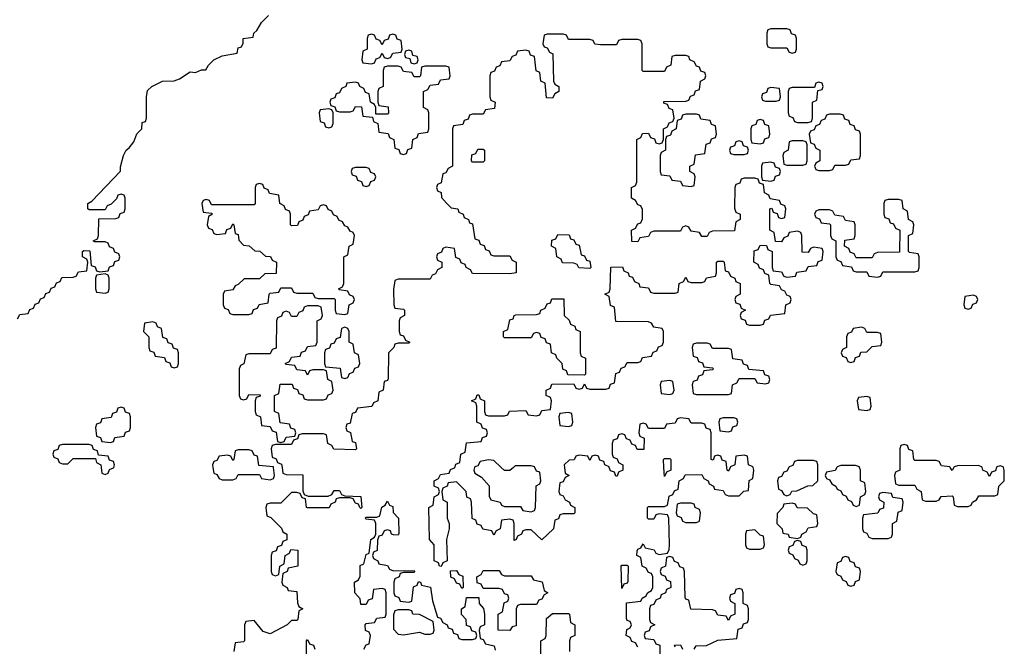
# Model space of a CAD drawing. Header units: inches. Extents: x 2559349 to 2678269, y 915212 to 1023331.
# Tile 41 of 48: x 2670970 to 2674666, y 919329 to 921680. Entities that reach past the tile are written whole.
import ezdxf

# ---------------------------------------------------------------- set-up
doc = ezdxf.new("R2010")
doc.units = ezdxf.units.IN
doc.header["$MEASUREMENT"] = 0
doc.layers.add('C6971', color=7, linetype='Continuous')
doc.layers.add('C6972', color=7, linetype='Continuous')

msp = doc.modelspace()

# ---------------------------------------------------------------- linework, layer by layer
at = {"layer": 'C6971', "color": 6}
for points in [[(2671275.3, 920000), (2671278, 919978), (2671290, 919974), (2671302, 919978), (2671307.3, 919992.7), (2671322, 919998), (2671322.7, 920000)], [(2671695.3, 920000), (2671698, 919978), (2671710, 919974), (2671718, 919958), (2671730, 919954), (2671770, 919954), (2671782, 919958), (2671790, 919974), (2671870, 919974), (2671878, 919958), (2671910, 919954), (2671922, 919958), (2671926, 919970), (2671922.3, 920000)], [(2671954.6, 920000), (2671958, 919978), (2671970, 919974), (2672032.7, 919972.7), (2672032.7, 919912.7), (2672038, 919898), (2672052, 919892), (2672128, 919892), (2672142, 919898), (2672150, 919914), (2672170, 919914), (2672178, 919898), (2672190, 919894), (2672250.9, 919890.9), (2672254, 919850), (2672250, 919846), (2672246, 919850), (2672242, 919862), (2672230, 919866), (2672222, 919882), (2672210, 919886), (2672170, 919886), (2672158, 919882), (2672154, 919870), (2672138, 919862), (2672131.6, 919848.4), (2672050, 919848), (2672046, 919850), (2672042, 919882), (2672030, 919886), (2672022, 919902), (2672010, 919906), (2671990, 919906), (2671950, 919866), (2671910, 919866), (2671898, 919862), (2671894, 919850), (2671898, 919818), (2671912.7, 919812.7), (2671952.7, 919772.7), (2671958, 919758), (2671972, 919750), (2671972, 919728), (2671958, 919722), (2671952.7, 919707.3), (2671938, 919702), (2671932.7, 919687.3), (2671918, 919682), (2671914, 919670), (2671914, 919610), (2671918, 919598), (2671930, 919594), (2671942, 919598), (2671946, 919630), (2671962, 919638), (2671966, 919670), (2671982, 919678), (2671987.3, 919692.7), (2672014, 919690), (2672014, 919630), (2671978, 919622), (2671974, 919610), (2671958, 919602), (2671954, 919570), (2671958, 919558), (2671974, 919550), (2671978, 919538), (2672010, 919534), (2672012.7, 919492.7), (2672018, 919478), (2672032, 919470), (2672018, 919462), (2672014, 919430), (2672010, 919426), (2671990, 919426), (2671974, 919410), (2671910, 919375.3), (2671884, 919384), (2671850, 919426), (2671818, 919422), (2671814, 919410), (2671814, 919350), (2671810, 919346), (2671778, 919342), (2671774, 919310)], [(2673015.3, 920000), (2673018, 919978), (2673032, 919970), (2673018, 919962), (2673010, 919946), (2672998, 919942), (2672994, 919910), (2672998, 919898), (2673010, 919894), (2673018, 919878), (2673034, 919870), (2673038, 919858), (2673054, 919850), (2673054, 919830), (2673050, 919826), (2673010, 919826), (2672998, 919822), (2672992.7, 919807.3), (2672978, 919802), (2672974, 919770), (2672930, 919728), (2672890, 919766), (2672870, 919766), (2672858, 919762), (2672854, 919750), (2672838, 919742), (2672834, 919730), (2672826, 919726), (2672826, 919790), (2672822, 919802), (2672810, 919806), (2672778, 919802), (2672774, 919770), (2672758, 919762), (2672750, 919746), (2672742, 919762), (2672708.4, 919768.4), (2672702, 919782), (2672687.3, 919787.3), (2672682, 919802), (2672668.4, 919808.4), (2672666, 919870), (2672662, 919882), (2672648.4, 919888.4), (2672646, 919910), (2672610, 919946), (2672578, 919942), (2672574, 919930), (2672558, 919922), (2672554, 919910), (2672558, 919878), (2672574, 919870), (2672574, 919810), (2672582, 919790), (2672582, 919770), (2672572, 919730), (2672574, 919650), (2672558, 919642), (2672552, 919628), (2672546, 919630), (2672542, 919642), (2672526, 919650), (2672526, 919710), (2672508.7, 919730), (2672506, 919850), (2672522, 919858), (2672526, 919890), (2672542, 919898), (2672546, 919910), (2672542, 919922), (2672526, 919930), (2672526, 919950), (2672542, 919958), (2672550, 919974), (2672582, 919978), (2672587.3, 919992.7), (2672602, 919998), (2672602.7, 920000)], [(2672677.3, 920000), (2672674, 919990), (2672678, 919978), (2672703.6, 919963.6), (2672731.6, 919931.6), (2672732.7, 919892.7), (2672738, 919878), (2672774, 919870), (2672778, 919858), (2672790, 919854), (2672850, 919854), (2672858, 919838), (2672890, 919834), (2672902, 919838), (2672906, 919850), (2672908.4, 919931.6), (2672922, 919938), (2672926, 919950), (2672922, 919982), (2672910, 919986), (2672903, 920000)], [(2672823.3, 920000), (2672810, 919988), (2672790, 919988), (2672777.4, 920000)], [(2673234, 920000), (2673234, 919990), (2673218, 919982), (2673212.7, 919967.3), (2673207.3, 919967.3), (2673202, 919982), (2673187.3, 919987.3), (2673182.7, 920000)], [(2673290, 919326), (2673282, 919342), (2673267.3, 919347.3), (2673262, 919362), (2673246, 919370), (2673248.4, 919391.6), (2673262, 919398), (2673266, 919410), (2673262, 919422), (2673250, 919426), (2673247.3, 919432.7), (2673247.3, 919492.7), (2673302, 919498), (2673306, 919510), (2673322, 919518), (2673326, 919530), (2673342, 919538), (2673346, 919550), (2673346, 919590), (2673342, 919602), (2673330, 919606), (2673322, 919622), (2673306, 919630), (2673302, 919662), (2673286, 919670), (2673287.3, 919687.3), (2673290, 919694), (2673302, 919698), (2673310, 919714), (2673318, 919698), (2673351.3, 919691.3), (2673358, 919678), (2673370, 919674), (2673402, 919678), (2673408, 919692), (2673408.7, 919710), (2673406, 919810), (2673402, 919822), (2673370, 919826), (2673358, 919822), (2673350, 919806), (2673330, 919806), (2673326, 919810), (2673326, 919850), (2673330, 919854), (2673390, 919854), (2673402, 919858), (2673407.3, 919892.7), (2673422, 919898), (2673427.3, 919912.7), (2673442, 919918), (2673446, 919950), (2673462, 919958), (2673467.3, 919972.7), (2673530, 919974), (2673538, 919958), (2673554, 919950), (2673558, 919938), (2673574, 919930), (2673578, 919918), (2673610, 919914), (2673618, 919898), (2673630, 919894), (2673670, 919894), (2673688.4, 919911.6), (2673706, 919914), (2673708.4, 919951.6), (2673722, 919958), (2673726, 919990), (2673722.7, 920000)], [(2673414, 920000), (2673414, 919990), (2673398, 919982), (2673390, 919966), (2673387.9, 920000)], [(2673637, 920000), (2673630, 919986), (2673626, 919990), (2673624.7, 920000)], [(2673857, 920000), (2673850, 919986), (2673838, 919982), (2673830, 919966), (2673818, 919962), (2673814, 919950), (2673818, 919918), (2673830, 919914), (2673838, 919898), (2673850, 919894), (2673862, 919898), (2673868.4, 919911.6), (2673887.3, 919912.7), (2673928.4, 919931.6), (2673947.3, 919932.7), (2673966, 919950), (2673966, 920000)], [(2674037.1, 920000), (2674031.6, 919988.4), (2673998, 919982), (2673994, 919970), (2673998, 919958), (2674010, 919954), (2674018, 919938), (2674034, 919930), (2674038, 919918), (2674052.7, 919912.7), (2674058, 919898), (2674072.7, 919892.7), (2674078, 919878), (2674092.7, 919872.7), (2674098, 919858), (2674110, 919854), (2674122, 919858), (2674126, 919890), (2674142, 919898), (2674146, 919910), (2674142, 919942), (2674126, 919950), (2674126, 919990), (2674122.7, 920000)], [(2674274, 920000), (2674274, 919990), (2674258, 919982), (2674254, 919970), (2674258, 919938), (2674270, 919934), (2674330, 919934), (2674338, 919918), (2674354, 919910), (2674358, 919878), (2674370, 919874), (2674410, 919874), (2674422, 919878), (2674428.4, 919891.6), (2674470, 919894), (2674474, 919890), (2674478, 919858), (2674490, 919854), (2674530, 919854), (2674542, 919858), (2674546, 919870), (2674562, 919878), (2674570, 919894), (2674630, 919894), (2674642, 919898), (2674646, 919930), (2674666, 919950), (2674666, 919990), (2674662.7, 920000)], [(2674476.9, 920000), (2674470, 919988), (2674463.1, 920000)], [(2674637.3, 920000), (2674632.7, 919987.3), (2674618, 919982), (2674610, 919966), (2674602, 919982), (2674586, 919990), (2674582.7, 920000)], [(2672262, 919318), (2672270, 919334), (2672282, 919338), (2672286, 919370), (2672282, 919382), (2672268.4, 919388.4), (2672266, 919410), (2672270, 919414), (2672302, 919418), (2672310, 919434), (2672342, 919438), (2672346, 919450), (2672346, 919530), (2672342, 919542), (2672330, 919546), (2672298, 919542), (2672292.7, 919507.3), (2672278, 919502), (2672270, 919486), (2672250, 919486), (2672247.3, 919507.3), (2672228, 919530), (2672226, 919570), (2672242, 919578), (2672247.3, 919592.7), (2672248.4, 919631.6), (2672262, 919638), (2672270, 919674), (2672282, 919678), (2672288, 919730), (2672302, 919738), (2672306, 919750), (2672306, 919790), (2672302, 919802), (2672270, 919806), (2672266, 919810), (2672270, 919814), (2672310, 919814), (2672322, 919818), (2672328.7, 919851.3), (2672342, 919858), (2672350, 919874), (2672358, 919858), (2672370, 919854), (2672371.3, 919831.3), (2672391.3, 919810), (2672392.7, 919752.7), (2672390, 919746), (2672372.7, 919747.3), (2672366, 919750), (2672362, 919762), (2672350, 919766), (2672338, 919762), (2672330, 919746), (2672318, 919742), (2672312.7, 919727.3), (2672311.6, 919688.4), (2672298, 919682), (2672294, 919670), (2672298, 919658), (2672314, 919650), (2672318, 919638), (2672350, 919632), (2672358, 919618), (2672372.7, 919612.7), (2672450, 919614), (2672452, 919610), (2672450, 919606), (2672410, 919606), (2672398, 919602), (2672394, 919590), (2672378, 919582), (2672374, 919570), (2672374, 919530), (2672378, 919518), (2672392.7, 919512.7), (2672398, 919498), (2672430, 919494), (2672442, 919498), (2672448, 919552), (2672462, 919558), (2672467.3, 919572.7), (2672474, 919570), (2672478, 919558), (2672511.3, 919551.3), (2672519.6, 919499.6), (2672538, 919438), (2672550, 919434), (2672558, 919418), (2672574, 919410), (2672578, 919398), (2672592.7, 919392.7), (2672598, 919378), (2672612.7, 919372.7), (2672618, 919358), (2672630, 919354), (2672670, 919354), (2672682, 919358), (2672686, 919370), (2672682, 919382), (2672667.3, 919387.3), (2672662, 919402), (2672647.3, 919407.3), (2672646, 919430), (2672628.4, 919448.4), (2672628, 919470), (2672642, 919478), (2672647.3, 919512.7), (2672692.7, 919512.7), (2672694, 919490), (2672711.3, 919471.3), (2672714, 919450), (2672714, 919410), (2672698, 919402), (2672694, 919390), (2672698, 919358), (2672710, 919354), (2672718, 919338), (2672751.3, 919331.3), (2672754, 919314)], [(2673502, 919318), (2673508.7, 919331.3), (2673548.4, 919331.6), (2673590, 919352), (2673662, 919358), (2673667.3, 919392.7), (2673682, 919398), (2673687.3, 919412.7), (2673702, 919418), (2673706, 919430), (2673706, 919470), (2673702, 919482), (2673686, 919490), (2673686, 919530), (2673682, 919542), (2673670, 919546), (2673658, 919542), (2673652.7, 919527.3), (2673638, 919522), (2673634, 919510), (2673638, 919498), (2673654, 919490), (2673654, 919450), (2673638, 919442), (2673630, 919426), (2673622, 919442), (2673590, 919446), (2673582, 919462), (2673570, 919466), (2673488.7, 919468.7), (2673482, 919502), (2673470, 919506), (2673467.3, 919512.7), (2673466, 919610), (2673462, 919622), (2673447.3, 919627.3), (2673442, 919642), (2673427.3, 919647.3), (2673422, 919662), (2673410, 919666), (2673398, 919662), (2673394, 919630), (2673378, 919622), (2673374, 919610), (2673378, 919598), (2673392.7, 919592.7), (2673398, 919578), (2673412.7, 919572.7), (2673414, 919550), (2673398, 919542), (2673394, 919530), (2673378, 919522), (2673374, 919510), (2673358, 919502), (2673350, 919486), (2673338, 919482), (2673334, 919470), (2673334, 919430), (2673338, 919418), (2673354, 919410), (2673338, 919402), (2673332.7, 919387.3), (2673318, 919382), (2673314, 919370), (2673318, 919358), (2673350, 919354), (2673358, 919338), (2673372.7, 919332.7), (2673372.7, 919272.7)], [(2672926, 919290), (2672926, 919350), (2672942, 919358), (2672946, 919370), (2672947.3, 919432.7), (2672970, 919452), (2673030, 919452), (2673034, 919450), (2673038, 919418), (2673054, 919410), (2673054, 919370), (2673038, 919362), (2673034, 919350), (2673034, 919310)], [(2672047.3, 919212.7), (2672046, 919350), (2672050, 919354), (2672058, 919338), (2672072.7, 919332.7), (2672078, 919318)], [(2673430, 919326), (2673427.3, 919332.7), (2673450, 919334), (2673458, 919318)]]:
    msp.add_lwpolyline(points, dxfattribs=at)
for points in [[(2674210, 919906), (2674198, 919902), (2674194, 919890), (2674198, 919878), (2674214, 919870), (2674212.7, 919847.3), (2674198, 919842), (2674191.6, 919828.4), (2674138, 919822), (2674134, 919810), (2674134, 919770), (2674138, 919758), (2674150, 919754), (2674158, 919738), (2674170, 919734), (2674230, 919734), (2674242, 919738), (2674246, 919750), (2674246, 919790), (2674262, 919798), (2674267.3, 919832.7), (2674282, 919838), (2674286, 919870), (2674282, 919882), (2674247.3, 919887.3), (2674242, 919902)], [(2673490, 919866), (2673450, 919866), (2673438, 919862), (2673434, 919830), (2673438, 919818), (2673452.7, 919812.7), (2673458, 919798), (2673470, 919794), (2673510, 919794), (2673522, 919798), (2673526, 919830), (2673522, 919842), (2673506, 919850), (2673502, 919862)], [(2673870, 919866), (2673838, 919862), (2673834, 919850), (2673812.7, 919827.3), (2673812, 919790), (2673832, 919770), (2673834, 919754), (2673854, 919750), (2673858, 919738), (2673890, 919734), (2673902, 919738), (2673906, 919750), (2673922, 919758), (2673930, 919774), (2673962, 919778), (2673966, 919790), (2673962, 919822), (2673950, 919826), (2673927.3, 919847.3), (2673888.4, 919848.4), (2673882, 919862)], [(2673730, 919766), (2673698, 919762), (2673694, 919750), (2673694, 919710), (2673698, 919698), (2673710, 919694), (2673750, 919694), (2673762, 919698), (2673766, 919710), (2673762, 919742), (2673750, 919746)], [(2673890, 919726), (2673878, 919722), (2673872.7, 919707.3), (2673858, 919702), (2673854, 919690), (2673858, 919678), (2673872.7, 919672.7), (2673878, 919658), (2673892.7, 919652.7), (2673898, 919638), (2673910, 919634), (2673922, 919638), (2673926, 919650), (2673926, 919690), (2673922, 919702), (2673907.3, 919707.3), (2673902, 919722)], [(2674070, 919666), (2674058, 919662), (2674052.7, 919647.3), (2674038, 919642), (2674034, 919610), (2674038, 919598), (2674052.7, 919592.7), (2674058, 919578), (2674072.7, 919572.7), (2674078, 919558), (2674090, 919554), (2674102, 919558), (2674107.3, 919572.7), (2674122, 919578), (2674126, 919610), (2674122, 919622), (2674107.3, 919627.3), (2674102, 919642), (2674087.3, 919647.3), (2674082, 919662)], [(2673230, 919546), (2673228, 919630), (2673230, 919634), (2673250, 919634), (2673254, 919630), (2673252.7, 919572.7), (2673250, 919566), (2673238, 919562)], [(2672630, 919546), (2672622, 919562), (2672610, 919566), (2672602, 919582), (2672588.4, 919588.4), (2672587.3, 919612.7), (2672610, 919614), (2672618, 919598), (2672632.7, 919592.7), (2672634, 919550)], [(2672790, 919594), (2672890, 919594), (2672898, 919578), (2672931.1, 919571.1), (2672938, 919538), (2672952, 919530), (2672938, 919522), (2672930, 919506), (2672918, 919502), (2672910, 919486), (2672850, 919486), (2672838, 919482), (2672834, 919470), (2672834, 919406), (2672818, 919402), (2672810, 919388), (2672766, 919390), (2672766, 919450), (2672782, 919458), (2672788.4, 919491.6), (2672802, 919498), (2672806, 919510), (2672802, 919522), (2672790, 919526), (2672782, 919542), (2672770, 919546), (2672710, 919546), (2672702, 919562), (2672687.3, 919567.3), (2672686, 919590), (2672702, 919598), (2672710, 919614), (2672770, 919614), (2672778, 919598)], [(2672430, 919466), (2672390, 919466), (2672378, 919462), (2672372.7, 919447.3), (2672372.7, 919392.7), (2672390, 919374), (2672410, 919372), (2672470, 919382), (2672490, 919374), (2672510, 919374), (2672522, 919378), (2672526, 919390), (2672522, 919422), (2672470, 919448), (2672446, 919450), (2672442, 919462)]]:
    msp.add_lwpolyline(points, close=True, dxfattribs=at)
at = {"layer": 'C6972', "color": 6}
for points in [[(2670962, 920558), (2670970, 920574), (2671002, 920578), (2671007.3, 920592.7), (2671022, 920598), (2671027.3, 920612.7), (2671042, 920618), (2671047.3, 920632.7), (2671062, 920638), (2671067.3, 920652.7), (2671082, 920658), (2671087.3, 920672.7), (2671102, 920678), (2671107.3, 920692.7), (2671122, 920698), (2671127.3, 920712.7), (2671170, 920714), (2671182, 920718), (2671190, 920734), (2671222, 920738), (2671226, 920770), (2671222, 920782), (2671206, 920790), (2671206, 920810), (2671210, 920814), (2671232.7, 920812.7), (2671238, 920758), (2671252.7, 920752.7), (2671258, 920738), (2671270, 920734), (2671302, 920738), (2671307.3, 920752.7), (2671322, 920758), (2671327.3, 920772.7), (2671342, 920778), (2671346, 920790), (2671342, 920802), (2671327.3, 920807.3), (2671322, 920822), (2671307.3, 920827.3), (2671302, 920842), (2671290, 920846), (2671250, 920846), (2671246, 920850), (2671262, 920858), (2671266, 920870), (2671267.3, 920932.7), (2671330, 920934), (2671342, 920938), (2671347.3, 920952.7), (2671362, 920958), (2671366, 920970), (2671366, 921010), (2671362, 921022), (2671350, 921026), (2671338, 921022), (2671332.7, 921007.3), (2671312.7, 920987.3), (2671298, 920982), (2671290, 920966), (2671230, 920966), (2671226, 920970), (2671226, 920990), (2671240.4, 920999.6), (2671348.4, 921111.6), (2671348.4, 921128.4), (2671359, 921170), (2671369.2, 921190), (2671381.2, 921198.8), (2671398, 921222), (2671410, 921252), (2671428, 921270), (2671430, 921294), (2671442, 921298), (2671446, 921310), (2671446, 921390), (2671450, 921414), (2671466, 921430), (2671506, 921450), (2671550, 921451), (2671570, 921458), (2671610, 921484.7), (2671630, 921482), (2671652, 921492), (2671668, 921492), (2671678, 921510), (2671698, 921530), (2671730, 921544.7), (2671786, 921554), (2671790, 921574), (2671802, 921578), (2671808.4, 921591.6), (2671809, 921610), (2671846, 921614), (2671848, 921630), (2671860.4, 921639.6), (2671878, 921670), (2671904, 921696)], [(2672602.7, 920000), (2672607.3, 920012.7), (2672622, 920018), (2672626, 920050), (2672642, 920058), (2672647.3, 920092.7), (2672702, 920098), (2672707.3, 920112.7), (2672722, 920118), (2672726, 920130), (2672722, 920142), (2672707.3, 920147.3), (2672702, 920162), (2672686, 920170), (2672686, 920230), (2672682, 920242), (2672666, 920250), (2672682, 920258), (2672687.3, 920272.7), (2672692.7, 920272.7), (2672698, 920258), (2672714, 920250), (2672714, 920210), (2672718, 920198), (2672730, 920194), (2672790, 920194), (2672802, 920198), (2672808.4, 920211.6), (2672870, 920214), (2672878, 920198), (2672910, 920194), (2672922, 920198), (2672930, 920214), (2672962, 920218), (2672966, 920250), (2672962, 920262), (2672946, 920270), (2672946, 920290), (2672962, 920298), (2672967.3, 920312.7), (2673050, 920314), (2673058, 920298), (2673070, 920294), (2673082, 920298), (2673090, 920314), (2673098, 920298), (2673110, 920294), (2673170, 920294), (2673182, 920298), (2673187.3, 920312.7), (2673202, 920318), (2673207.3, 920352.7), (2673222, 920358), (2673227.3, 920372.7), (2673242, 920378), (2673250, 920394), (2673290, 920394), (2673302, 920398), (2673307.3, 920412.7), (2673342, 920418), (2673347.3, 920432.7), (2673362, 920438), (2673367.3, 920452.7), (2673382, 920458), (2673386, 920470), (2673386, 920510), (2673382, 920522), (2673350, 920526), (2673342, 920542), (2673330, 920546), (2673207.3, 920547.3), (2673202, 920602), (2673187.3, 920607.3), (2673182, 920642), (2673166, 920650), (2673182, 920658), (2673186, 920670), (2673188.4, 920751.6), (2673232.7, 920752.7), (2673238, 920738), (2673254, 920730), (2673258, 920718), (2673270, 920714), (2673278, 920698), (2673294, 920690), (2673298, 920678), (2673330, 920674), (2673338, 920658), (2673350, 920654), (2673430, 920654), (2673442, 920658), (2673446, 920690), (2673462, 920698), (2673470, 920714), (2673478, 920698), (2673490, 920694), (2673530, 920694), (2673542, 920698), (2673548.4, 920711.6), (2673582, 920718), (2673586, 920730), (2673586, 920770), (2673590, 920774), (2673610, 920774), (2673614, 920770), (2673618, 920738), (2673630, 920734), (2673638, 920718), (2673654, 920710), (2673658, 920698), (2673674, 920690), (2673674, 920650), (2673658, 920642), (2673654, 920630), (2673658, 920618), (2673672.7, 920612.7), (2673678, 920598), (2673694, 920590), (2673678, 920582), (2673674, 920570), (2673678, 920558), (2673692.7, 920552.7), (2673698, 920538), (2673710, 920534), (2673750, 920534), (2673762, 920538), (2673767.3, 920552.7), (2673782, 920558), (2673788.4, 920571.6), (2673842, 920578), (2673846, 920610), (2673862, 920618), (2673866, 920630), (2673862, 920642), (2673850, 920646), (2673842, 920662), (2673830, 920666), (2673822, 920682), (2673790, 920686), (2673786, 920690), (2673782, 920722), (2673767.3, 920727.3), (2673762, 920742), (2673747.3, 920747.3), (2673742, 920762), (2673726, 920770), (2673727.3, 920812.7), (2673742, 920818), (2673750, 920834), (2673772.7, 920832.7), (2673778, 920818), (2673794, 920810), (2673794, 920750), (2673798, 920738), (2673830, 920734), (2673838, 920718), (2673850, 920714), (2673882, 920718), (2673887.3, 920732.7), (2673922, 920738), (2673930, 920754), (2673962, 920758), (2673967.3, 920772.7), (2673982, 920778), (2673986, 920810), (2673982, 920822), (2673950, 920826), (2673938, 920822), (2673930, 920806), (2673907.3, 920807.3), (2673906, 920870), (2673902, 920882), (2673890, 920886), (2673858, 920882), (2673852.7, 920867.3), (2673838, 920862), (2673830, 920846), (2673807.3, 920847.3), (2673802, 920882), (2673786, 920890), (2673786, 920970), (2673792.7, 920972.7), (2673798, 920958), (2673812.7, 920952.7), (2673818, 920938), (2673830, 920934), (2673842, 920938), (2673846, 920970), (2673842, 920982), (2673827.3, 920987.3), (2673822, 921002), (2673787.3, 921007.3), (2673782, 921022), (2673766, 921030), (2673762, 921062), (2673747.3, 921067.3), (2673742, 921082), (2673730, 921086), (2673690, 921086), (2673678, 921082), (2673672.7, 921067.3), (2673658, 921062), (2673654, 921050), (2673652.7, 920972.7), (2673658, 920958), (2673674, 920950), (2673674, 920930), (2673658, 920922), (2673652.7, 920887.3), (2673570, 920886), (2673558, 920882), (2673550, 920866), (2673530, 920866), (2673522, 920882), (2673490, 920886), (2673482, 920902), (2673470, 920906), (2673458, 920902), (2673450, 920886), (2673350, 920886), (2673338, 920882), (2673330, 920866), (2673298, 920862), (2673290, 920846), (2673267.3, 920847.3), (2673266, 920890), (2673282, 920898), (2673290, 920914), (2673302, 920918), (2673307.3, 920932.7), (2673307.3, 920967.3), (2673302, 920982), (2673290, 920986), (2673282, 921002), (2673266, 921010), (2673266, 921050), (2673282, 921058), (2673286, 921070), (2673286, 921230), (2673302, 921238), (2673307.3, 921252.7), (2673330, 921254), (2673338, 921238), (2673352.7, 921232.7), (2673358, 921218), (2673370, 921214), (2673382, 921218), (2673386, 921230), (2673386, 921270), (2673402, 921278), (2673407.3, 921292.7), (2673422, 921298), (2673426, 921310), (2673422, 921342), (2673407.3, 921347.3), (2673402, 921362), (2673387.3, 921367.3), (2673387.3, 921372.7), (2673470, 921374), (2673482, 921378), (2673487.3, 921392.7), (2673502, 921398), (2673507.3, 921412.7), (2673522, 921418), (2673526, 921450), (2673542, 921458), (2673546, 921470), (2673542, 921482), (2673527.3, 921487.3), (2673522, 921502), (2673510, 921506), (2673502, 921522), (2673486, 921530), (2673482, 921542), (2673470, 921546), (2673430, 921546), (2673418, 921542), (2673414, 921510), (2673398, 921502), (2673390, 921486), (2673310, 921486), (2673306, 921490), (2673306, 921590), (2673302, 921602), (2673290, 921606), (2673230, 921606), (2673218, 921602), (2673210, 921586), (2673150, 921586), (2673128.4, 921588.4), (2673122, 921602), (2673110, 921606), (2673030, 921606), (2673022, 921622), (2673010, 921626), (2672950, 921626), (2672938, 921622), (2672934, 921590), (2672938, 921578), (2672950, 921574), (2672958, 921558), (2672971.6, 921551.6), (2672974, 921450), (2672978, 921438), (2672994, 921430), (2672994, 921410), (2672978, 921402), (2672970, 921386), (2672947.3, 921387.3), (2672942, 921442), (2672926, 921450), (2672922, 921482), (2672908.4, 921488.4), (2672902, 921542), (2672887.3, 921547.3), (2672882, 921562), (2672870, 921566), (2672838, 921562), (2672832.7, 921547.3), (2672818, 921542), (2672810, 921526), (2672778, 921522), (2672772.7, 921507.3), (2672758, 921502), (2672752.7, 921487.3), (2672738, 921482), (2672734, 921470), (2672734, 921390), (2672738, 921378), (2672754, 921370), (2672752.7, 921347.3), (2672718, 921342), (2672710, 921326), (2672670, 921326), (2672658, 921322), (2672652.7, 921307.3), (2672638, 921302), (2672632.7, 921287.3), (2672598, 921282), (2672594, 921270), (2672594, 921130), (2672578, 921122), (2672570, 921106), (2672558, 921102), (2672551.6, 921068.4), (2672538, 921062), (2672534, 921050), (2672538, 921038), (2672551.6, 921031.6), (2672552.7, 921012.7), (2672571.6, 920991.6), (2672590, 920974), (2672614, 920970), (2672618, 920958), (2672634, 920950), (2672638, 920938), (2672654, 920930), (2672658, 920918), (2672670, 920914), (2672678, 920858), (2672692.7, 920852.7), (2672698, 920838), (2672712.7, 920832.7), (2672718, 920818), (2672732.7, 920812.7), (2672738, 920798), (2672750, 920794), (2672810, 920794), (2672818, 920778), (2672834, 920770), (2672834, 920730), (2672810, 920726), (2672670, 920728), (2672662, 920742), (2672646, 920750), (2672642, 920762), (2672627.3, 920767.3), (2672622, 920782), (2672607.3, 920787.3), (2672602, 920822), (2672570, 920826), (2672558, 920822), (2672552.7, 920807.3), (2672538, 920802), (2672534, 920790), (2672538, 920778), (2672554, 920770), (2672554, 920750), (2672538, 920742), (2672530, 920726), (2672518, 920722), (2672510, 920706), (2672390, 920706), (2672378, 920702), (2672372.7, 920667.3), (2672374, 920610), (2672378, 920598), (2672410, 920594), (2672414, 920590), (2672414, 920570), (2672398, 920562), (2672394, 920550), (2672394, 920510), (2672398, 920498), (2672410, 920494), (2672418, 920478), (2672434, 920470), (2672430, 920466), (2672390, 920466), (2672378, 920462), (2672374, 920450), (2672354, 920430), (2672352.7, 920332.7), (2672350, 920326), (2672338, 920322), (2672334, 920290), (2672318, 920282), (2672314, 920250), (2672298, 920242), (2672291.6, 920228.4), (2672238, 920222), (2672230, 920206), (2672218, 920202), (2672210, 920166), (2672198, 920162), (2672194, 920150), (2672198, 920138), (2672211.6, 920131.6), (2672218, 920098), (2672230, 920094), (2672234, 920070), (2672230, 920066), (2672148.4, 920068.4), (2672142, 920082), (2672126, 920090), (2672122, 920122), (2672110, 920126), (2672030, 920126), (2672018, 920122), (2672012.7, 920107.3), (2671998, 920102), (2671990, 920086), (2671930, 920086), (2671918, 920082), (2671914, 920070), (2671918, 920038), (2671932.7, 920032.7), (2671938, 920018), (2671952.7, 920012.7), (2671954.6, 920000)], [(2673624.7, 920000), (2673622, 920022), (2673607.3, 920027.3), (2673602, 920042), (2673590, 920046), (2673578, 920042), (2673572.7, 920027.3), (2673566, 920030), (2673566, 920130), (2673562, 920142), (2673547.3, 920147.3), (2673542, 920162), (2673530, 920166), (2673490, 920166), (2673482, 920182), (2673450, 920186), (2673438, 920182), (2673430, 920166), (2673398, 920162), (2673390, 920146), (2673330, 920146), (2673322, 920162), (2673310, 920166), (2673298, 920162), (2673294, 920130), (2673298, 920118), (2673314, 920110), (2673312.7, 920067.3), (2673287.3, 920067.3), (2673282, 920082), (2673267.3, 920087.3), (2673262, 920102), (2673247.3, 920107.3), (2673242, 920122), (2673230, 920126), (2673218, 920122), (2673212.7, 920107.3), (2673198, 920102), (2673194, 920090), (2673194, 920050), (2673198, 920038), (2673212.7, 920032.7), (2673218, 920018), (2673234, 920010), (2673234, 920000)], [(2671322.7, 920000), (2671326, 920010), (2671322, 920022), (2671307.3, 920027.3), (2671302, 920042), (2671266, 920046), (2671262, 920062), (2671247.3, 920067.3), (2671242, 920082), (2671230, 920086), (2671130, 920086), (2671118, 920082), (2671112.7, 920067.3), (2671098, 920062), (2671094, 920050), (2671098, 920038), (2671112.7, 920032.7), (2671118, 920018), (2671130, 920014), (2671150, 920014), (2671170, 920034), (2671254, 920034), (2671258, 920018), (2671274, 920010), (2671275.3, 920000)], [(2671922.3, 920000), (2671922, 920002), (2671867.3, 920007.3), (2671862, 920042), (2671850, 920046), (2671842, 920062), (2671830, 920066), (2671790, 920066), (2671778, 920062), (2671774, 920030), (2671770, 920026), (2671762, 920042), (2671750, 920046), (2671718, 920042), (2671710, 920026), (2671698, 920022), (2671694, 920010), (2671695.3, 920000)], [(2674463.1, 920000), (2674462, 920002), (2674430, 920006), (2674422, 920022), (2674410, 920026), (2674330, 920026), (2674326, 920030), (2674322, 920062), (2674307.3, 920067.3), (2674302, 920082), (2674290, 920086), (2674278, 920082), (2674274, 920070), (2674274, 920000)], [(2672777.4, 920000), (2672750, 920026), (2672730, 920028), (2672698, 920022), (2672690, 920006), (2672678, 920002), (2672677.3, 920000)], [(2673182.7, 920000), (2673182, 920002), (2673166, 920010), (2673162, 920022), (2673147.3, 920027.3), (2673142, 920042), (2673130, 920046), (2673118, 920042), (2673110, 920026), (2673102, 920042), (2673070, 920046), (2673058, 920042), (2673051.6, 920028.4), (2673032.7, 920027.3), (2673014, 920010), (2673015.3, 920000)], [(2673387.9, 920000), (2673386, 920030), (2673390, 920034), (2673410, 920034), (2673414, 920030), (2673414, 920000)], [(2673722.7, 920000), (2673722, 920002), (2673706, 920010), (2673702, 920042), (2673690, 920046), (2673658, 920042), (2673654, 920010), (2673638, 920002), (2673637, 920000)], [(2672903, 920000), (2672902, 920002), (2672890, 920006), (2672830, 920006), (2672823.3, 920000)], [(2673966, 920000), (2673966, 920010), (2673962, 920022), (2673950, 920026), (2673890, 920026), (2673878, 920022), (2673872.7, 920007.3), (2673858, 920002), (2673857, 920000)], [(2674122.7, 920000), (2674122, 920002), (2674107.3, 920007.3), (2674052.7, 920007.3), (2674038, 920002), (2674037.1, 920000)], [(2674582.7, 920000), (2674582, 920002), (2674567.3, 920007.3), (2674490, 920006), (2674478, 920002), (2674476.9, 920000)], [(2674662.7, 920000), (2674662, 920002), (2674650, 920006), (2674638, 920002), (2674637.3, 920000)]]:
    msp.add_lwpolyline(points, dxfattribs=at)
for points in [[(2672370, 921626), (2672358, 921622), (2672352.7, 921607.3), (2672338, 921602), (2672330, 921586), (2672322, 921602), (2672307.3, 921607.3), (2672302, 921622), (2672290, 921626), (2672278, 921622), (2672274, 921610), (2672274, 921570), (2672258, 921562), (2672254, 921530), (2672258, 921518), (2672290, 921514), (2672302, 921518), (2672307.3, 921532.7), (2672322, 921538), (2672330, 921554), (2672338, 921538), (2672350, 921534), (2672362, 921538), (2672370, 921554), (2672402, 921558), (2672406, 921570), (2672402, 921602), (2672387.3, 921607.3), (2672382, 921622)], [(2673850, 921646), (2673790, 921646), (2673778, 921642), (2673774, 921630), (2673774, 921590), (2673778, 921578), (2673790, 921574), (2673850, 921574), (2673858, 921558), (2673870, 921554), (2673882, 921558), (2673886, 921570), (2673886, 921610), (2673882, 921622), (2673867.3, 921627.3), (2673862, 921642)], [(2672430, 921566), (2672418, 921562), (2672414, 921550), (2672418, 921538), (2672434, 921534), (2672438, 921518), (2672450, 921514), (2672462, 921518), (2672466, 921530), (2672462, 921542), (2672446, 921546), (2672442, 921562)], [(2672570, 921506), (2672490, 921506), (2672478, 921502), (2672474, 921470), (2672470, 921466), (2672450, 921466), (2672442, 921482), (2672410, 921486), (2672402, 921502), (2672390, 921506), (2672350, 921506), (2672338, 921502), (2672334, 921490), (2672334, 921430), (2672318, 921422), (2672314, 921410), (2672314, 921370), (2672318, 921358), (2672352.7, 921352.7), (2672354, 921330), (2672350, 921326), (2672306, 921326), (2672306, 921350), (2672302, 921362), (2672286, 921370), (2672282, 921402), (2672267.3, 921407.3), (2672262, 921422), (2672246, 921430), (2672242, 921442), (2672230, 921446), (2672198, 921442), (2672194, 921430), (2672178, 921422), (2672170, 921406), (2672158, 921402), (2672152.7, 921387.3), (2672138, 921382), (2672134, 921370), (2672138, 921358), (2672152.7, 921352.7), (2672158, 921338), (2672170, 921334), (2672210, 921334), (2672222, 921338), (2672230, 921354), (2672252.7, 921352.7), (2672258, 921318), (2672294, 921314), (2672298, 921298), (2672314, 921290), (2672318, 921258), (2672352.7, 921252.7), (2672358, 921238), (2672374, 921230), (2672378, 921198), (2672392.7, 921192.7), (2672398, 921178), (2672410, 921174), (2672422, 921178), (2672427.3, 921192.7), (2672442, 921198), (2672446, 921230), (2672462, 921238), (2672467.3, 921252.7), (2672502, 921258), (2672506, 921270), (2672506, 921330), (2672502, 921342), (2672486, 921350), (2672486, 921410), (2672502, 921418), (2672510, 921434), (2672542, 921438), (2672550, 921454), (2672582, 921458), (2672586, 921470), (2672582, 921502)], [(2673970, 921446), (2673958, 921442), (2673954, 921426), (2673870, 921426), (2673858, 921422), (2673854, 921410), (2673854, 921330), (2673858, 921318), (2673872.7, 921312.7), (2673878, 921298), (2673890, 921294), (2673930, 921294), (2673942, 921298), (2673946, 921310), (2673946, 921370), (2673962, 921378), (2673966, 921414), (2673982, 921418), (2673986, 921430), (2673982, 921442)], [(2673790, 921426), (2673778, 921422), (2673772.7, 921407.3), (2673758, 921402), (2673754, 921390), (2673758, 921378), (2673770, 921374), (2673810, 921374), (2673822, 921378), (2673826, 921390), (2673822, 921422)], [(2672130, 921346), (2672098, 921342), (2672094, 921330), (2672098, 921298), (2672112.7, 921292.7), (2672118, 921278), (2672130, 921274), (2672142, 921278), (2672146, 921290), (2672146, 921330), (2672142, 921342)], [(2673510, 921326), (2673470, 921326), (2673458, 921322), (2673452.7, 921307.3), (2673438, 921302), (2673434, 921270), (2673418, 921262), (2673412.7, 921247.3), (2673398, 921242), (2673394, 921230), (2673394, 921190), (2673378, 921182), (2673374, 921170), (2673374, 921110), (2673378, 921098), (2673410, 921094), (2673418, 921078), (2673450, 921074), (2673458, 921058), (2673490, 921054), (2673502, 921058), (2673506, 921090), (2673502, 921102), (2673486, 921110), (2673486, 921130), (2673502, 921138), (2673507.3, 921172.7), (2673542, 921178), (2673547.3, 921212.7), (2673562, 921218), (2673567.3, 921232.7), (2673582, 921238), (2673586, 921250), (2673582, 921282), (2673567.3, 921287.3), (2673562, 921302), (2673527.3, 921307.3), (2673522, 921322)], [(2674050, 921326), (2674010, 921326), (2673998, 921322), (2673992.7, 921307.3), (2673978, 921302), (2673972.7, 921287.3), (2673958, 921282), (2673952.7, 921267.3), (2673938, 921262), (2673934, 921250), (2673938, 921218), (2673952.7, 921212.7), (2673958, 921198), (2673974, 921190), (2673974, 921150), (2673958, 921142), (2673954, 921130), (2673958, 921118), (2673970, 921114), (2674010, 921114), (2674022, 921118), (2674030, 921134), (2674070, 921134), (2674082, 921138), (2674090, 921154), (2674122, 921158), (2674126, 921170), (2674126, 921250), (2674122, 921262), (2674107.3, 921267.3), (2674102, 921282), (2674087.3, 921287.3), (2674082, 921302), (2674067.3, 921307.3), (2674062, 921322)], [(2673750, 921306), (2673738, 921302), (2673732.7, 921287.3), (2673718, 921282), (2673714, 921270), (2673714, 921230), (2673718, 921218), (2673750, 921214), (2673762, 921218), (2673767.3, 921232.7), (2673782, 921238), (2673786, 921250), (2673782, 921282), (2673767.3, 921287.3), (2673762, 921302)], [(2673670, 921226), (2673658, 921222), (2673652.7, 921207.3), (2673638, 921202), (2673634, 921190), (2673638, 921178), (2673650, 921174), (2673690, 921174), (2673702, 921178), (2673706, 921190), (2673702, 921202), (2673687.3, 921207.3), (2673682, 921222)], [(2673910, 921226), (2673870, 921226), (2673858, 921222), (2673854, 921190), (2673838, 921182), (2673834, 921170), (2673838, 921138), (2673850, 921134), (2673910, 921134), (2673922, 921138), (2673926, 921150), (2673926, 921210), (2673922, 921222)], [(2672670, 921146), (2672666, 921150), (2672667.3, 921172.7), (2672682, 921178), (2672690, 921194), (2672710, 921194), (2672714, 921190), (2672714, 921150), (2672710, 921146)], [(2673790, 921146), (2673758, 921142), (2673754, 921130), (2673754, 921090), (2673758, 921078), (2673790, 921074), (2673802, 921078), (2673807.3, 921092.7), (2673822, 921098), (2673826, 921110), (2673822, 921122), (2673807.3, 921127.3), (2673802, 921142)], [(2672270, 921126), (2672230, 921126), (2672218, 921122), (2672214, 921110), (2672218, 921098), (2672232.7, 921092.7), (2672238, 921078), (2672252.7, 921072.7), (2672258, 921058), (2672270, 921054), (2672282, 921058), (2672287.3, 921072.7), (2672302, 921078), (2672306, 921090), (2672302, 921102), (2672287.3, 921107.3), (2672282, 921122)], [(2671870, 921066), (2671858, 921062), (2671854, 921050), (2671854, 920990), (2671850, 920986), (2671690, 920986), (2671682, 921002), (2671670, 921006), (2671658, 921002), (2671654, 920990), (2671658, 920958), (2671690, 920954), (2671694, 920950), (2671678, 920942), (2671674, 920910), (2671678, 920898), (2671692.7, 920892.7), (2671698, 920878), (2671710, 920874), (2671742, 920878), (2671747.3, 920892.7), (2671762, 920898), (2671770, 920914), (2671774, 920910), (2671778, 920878), (2671790, 920874), (2671792.7, 920852.7), (2671810, 920834), (2671831.3, 920831.3), (2671852.7, 920812.7), (2671871.6, 920811.6), (2671892.7, 920792.7), (2671911.6, 920791.6), (2671918, 920778), (2671934, 920770), (2671932.7, 920727.3), (2671890, 920726), (2671870, 920708), (2671812.7, 920707.3), (2671790, 920686), (2671778, 920682), (2671770, 920666), (2671738, 920662), (2671734, 920650), (2671734, 920610), (2671738, 920598), (2671752.7, 920592.7), (2671758, 920578), (2671770, 920574), (2671830, 920574), (2671842, 920578), (2671847.3, 920592.7), (2671862, 920598), (2671868.4, 920611.6), (2671902, 920618), (2671906, 920650), (2671910, 920654), (2671942, 920658), (2671950, 920674), (2671990, 920674), (2671998, 920658), (2672010, 920654), (2672070, 920654), (2672078, 920638), (2672090, 920634), (2672150, 920634), (2672154, 920630), (2672154, 920590), (2672158, 920578), (2672190, 920574), (2672202, 920578), (2672206, 920610), (2672222, 920618), (2672226, 920630), (2672222, 920642), (2672207.3, 920647.3), (2672202, 920662), (2672170, 920666), (2672166, 920670), (2672182, 920678), (2672186, 920690), (2672186, 920790), (2672202, 920798), (2672206, 920830), (2672222, 920838), (2672226, 920870), (2672222, 920882), (2672210, 920886), (2672202, 920902), (2672190, 920906), (2672182, 920922), (2672167.3, 920927.3), (2672162, 920942), (2672147.3, 920947.3), (2672142, 920962), (2672127.3, 920967.3), (2672122, 920982), (2672110, 920986), (2672098, 920982), (2672090, 920966), (2672058, 920962), (2672052.7, 920947.3), (2672038, 920942), (2672032.7, 920927.3), (2672018, 920922), (2672012.7, 920907.3), (2671990, 920906), (2671986, 920910), (2671986, 920950), (2671982, 920962), (2671967.3, 920967.3), (2671962, 920982), (2671946, 920990), (2671942, 921022), (2671907.3, 921027.3), (2671902, 921042), (2671887.3, 921047.3), (2671882, 921062)], [(2674270, 921006), (2674230, 921006), (2674218, 921002), (2674214, 920990), (2674214, 920950), (2674218, 920938), (2674232.7, 920932.7), (2674238, 920918), (2674250, 920914), (2674258, 920898), (2674274, 920890), (2674272.7, 920807.3), (2674190, 920806), (2674178, 920802), (2674170, 920786), (2674110, 920786), (2674102, 920802), (2674087.3, 920807.3), (2674082, 920822), (2674066, 920830), (2674067.3, 920852.7), (2674102, 920858), (2674106, 920870), (2674106, 920910), (2674102, 920922), (2674070, 920926), (2674062, 920942), (2674030, 920946), (2674022, 920962), (2674010, 920966), (2673970, 920966), (2673958, 920962), (2673954, 920950), (2673958, 920938), (2673972.7, 920932.7), (2673978, 920918), (2674010, 920914), (2674014, 920910), (2674014, 920870), (2674018, 920858), (2674034, 920850), (2674034, 920790), (2674038, 920778), (2674052.7, 920772.7), (2674058, 920758), (2674092.7, 920752.7), (2674098, 920738), (2674110, 920734), (2674150, 920734), (2674158, 920718), (2674190, 920714), (2674202, 920718), (2674210, 920734), (2674330, 920734), (2674342, 920738), (2674346, 920750), (2674346, 920790), (2674342, 920802), (2674310, 920806), (2674306, 920810), (2674306, 920870), (2674322, 920878), (2674326, 920910), (2674322, 920922), (2674306, 920930), (2674302, 920962), (2674286, 920970), (2674282, 921002)], [(2673110, 920746), (2673068.4, 920748.4), (2673062, 920762), (2673050, 920766), (2673007.3, 920767.3), (2673002, 920782), (2672986, 920790), (2672982, 920822), (2672966, 920830), (2672967.3, 920852.7), (2672982, 920858), (2672990, 920874), (2673032.7, 920872.7), (2673038, 920858), (2673050, 920854), (2673058, 920838), (2673070, 920834), (2673078, 920798), (2673090, 920794), (2673098, 920778), (2673110, 920774), (2673114, 920750)], [(2671290, 920726), (2671258, 920722), (2671254, 920710), (2671254, 920670), (2671258, 920658), (2671290, 920654), (2671302, 920658), (2671306, 920670), (2671306, 920710), (2671302, 920722)], [(2673090, 920346), (2673027.3, 920347.3), (2673022, 920362), (2673008.4, 920368.4), (2673006, 920390), (2672986, 920410), (2672982, 920422), (2672966, 920430), (2672962, 920462), (2672947.3, 920467.3), (2672942, 920482), (2672927.3, 920487.3), (2672922, 920502), (2672910, 920506), (2672898, 920502), (2672890, 920486), (2672790, 920486), (2672786, 920490), (2672786, 920510), (2672802, 920518), (2672810, 920554), (2672822, 920558), (2672826, 920570), (2672832.7, 920572.7), (2672910, 920574), (2672922, 920578), (2672926, 920590), (2672942, 920598), (2672950, 920614), (2672962, 920618), (2672967.3, 920632.7), (2673012.7, 920632.7), (2673014, 920570), (2673032.7, 920552.7), (2673038, 920538), (2673054, 920530), (2673058, 920518), (2673074, 920510), (2673074, 920430), (2673078, 920418), (2673094, 920410), (2673094, 920350)], [(2674550, 920646), (2674518, 920642), (2674514, 920610), (2674518, 920598), (2674530, 920594), (2674542, 920598), (2674547.3, 920612.7), (2674562, 920618), (2674566, 920630), (2674562, 920642)], [(2672090, 920606), (2672050, 920606), (2672038, 920602), (2672032.7, 920587.3), (2672018, 920582), (2672010, 920566), (2671990, 920566), (2671982, 920582), (2671970, 920586), (2671958, 920582), (2671952.7, 920567.3), (2671938, 920562), (2671934, 920550), (2671932.7, 920447.3), (2671918, 920442), (2671910, 920426), (2671830, 920426), (2671818, 920422), (2671811.6, 920388.4), (2671798, 920382), (2671794, 920370), (2671794, 920270), (2671798, 920258), (2671810, 920254), (2671822, 920258), (2671830, 920274), (2671872.7, 920272.7), (2671872.7, 920267.3), (2671858, 920262), (2671854, 920250), (2671854, 920210), (2671858, 920198), (2671874, 920190), (2671878, 920158), (2671910, 920154), (2671918, 920138), (2671932.7, 920132.7), (2671938, 920098), (2671950, 920094), (2671962, 920098), (2671970, 920114), (2672002, 920118), (2672006, 920130), (2672002, 920142), (2671987.3, 920147.3), (2671982, 920162), (2671947.3, 920167.3), (2671942, 920202), (2671926, 920210), (2671926, 920270), (2671942, 920278), (2671947.3, 920312.7), (2671992.7, 920312.7), (2671998, 920298), (2672012.7, 920292.7), (2672018, 920278), (2672032.7, 920272.7), (2672038, 920258), (2672050, 920254), (2672110, 920254), (2672122, 920258), (2672127.3, 920272.7), (2672142, 920278), (2672146, 920290), (2672142, 920322), (2672126, 920330), (2672122, 920362), (2672110, 920366), (2672070, 920366), (2672058, 920362), (2672050, 920346), (2672042, 920362), (2672010, 920366), (2672002, 920382), (2671970, 920386), (2671966, 920390), (2671982, 920398), (2671990, 920414), (2672022, 920418), (2672027.3, 920432.7), (2672042, 920438), (2672050, 920454), (2672082, 920458), (2672086, 920470), (2672086, 920550), (2672102, 920558), (2672106, 920570), (2672102, 920602)], [(2671470, 920546), (2671438, 920542), (2671434, 920510), (2671454, 920490), (2671454, 920450), (2671458, 920438), (2671472.7, 920432.7), (2671478, 920418), (2671512.7, 920412.7), (2671518, 920398), (2671532.7, 920392.7), (2671538, 920378), (2671550, 920374), (2671562, 920378), (2671566, 920390), (2671566, 920430), (2671562, 920442), (2671547.3, 920447.3), (2671542, 920462), (2671527.3, 920467.3), (2671522, 920482), (2671507.3, 920487.3), (2671502, 920522), (2671487.3, 920527.3), (2671482, 920542)], [(2672190, 920526), (2672178, 920522), (2672172.7, 920487.3), (2672158, 920482), (2672150, 920466), (2672138, 920462), (2672132.7, 920447.3), (2672118, 920442), (2672114, 920430), (2672114, 920390), (2672118, 920378), (2672172.7, 920372.7), (2672178, 920338), (2672190, 920334), (2672202, 920338), (2672207.3, 920352.7), (2672222, 920358), (2672227.3, 920372.7), (2672242, 920378), (2672246, 920390), (2672242, 920422), (2672226, 920430), (2672222, 920462), (2672206, 920470), (2672206, 920510), (2672202, 920522)], [(2674130, 920526), (2674098, 920522), (2674092.7, 920507.3), (2674078, 920502), (2674074, 920490), (2674074, 920450), (2674058, 920442), (2674054, 920430), (2674058, 920418), (2674072.7, 920412.7), (2674078, 920398), (2674090, 920394), (2674102, 920398), (2674107.3, 920412.7), (2674122, 920418), (2674127.3, 920432.7), (2674150, 920434), (2674170, 920454), (2674202, 920458), (2674206, 920470), (2674202, 920502), (2674190, 920506), (2674150, 920506), (2674142, 920522)], [(2673550, 920466), (2673510, 920466), (2673498, 920462), (2673494, 920450), (2673498, 920418), (2673512.7, 920412.7), (2673518, 920398), (2673532.7, 920392.7), (2673538, 920378), (2673570, 920374), (2673574, 920370), (2673570, 920366), (2673538, 920362), (2673532.7, 920347.3), (2673518, 920342), (2673512.7, 920327.3), (2673498, 920322), (2673494, 920310), (2673498, 920278), (2673510, 920274), (2673630, 920274), (2673642, 920278), (2673646, 920310), (2673662, 920318), (2673670, 920334), (2673730, 920334), (2673738, 920318), (2673770, 920314), (2673782, 920318), (2673786, 920330), (2673782, 920342), (2673767.3, 920347.3), (2673762, 920362), (2673707.3, 920367.3), (2673702, 920382), (2673687.3, 920387.3), (2673682, 920402), (2673647.3, 920407.3), (2673642, 920442), (2673630, 920446), (2673570, 920446), (2673562, 920462)], [(2673410, 920326), (2673378, 920322), (2673374, 920310), (2673378, 920278), (2673410, 920274), (2673422, 920278), (2673426, 920290), (2673422, 920322)], [(2674150, 920266), (2674118, 920262), (2674114, 920250), (2674118, 920218), (2674150, 920214), (2674162, 920218), (2674166, 920230), (2674162, 920262)], [(2671350, 920226), (2671338, 920222), (2671332.7, 920207.3), (2671318, 920202), (2671312.7, 920187.3), (2671278, 920182), (2671272.7, 920167.3), (2671258, 920162), (2671254, 920150), (2671258, 920118), (2671272.7, 920112.7), (2671278, 920098), (2671310, 920094), (2671322, 920098), (2671327.3, 920112.7), (2671362, 920118), (2671367.3, 920132.7), (2671382, 920138), (2671386, 920150), (2671386, 920190), (2671382, 920202), (2671367.3, 920207.3), (2671362, 920222)], [(2673030, 920206), (2672998, 920202), (2672994, 920190), (2672998, 920158), (2673030, 920154), (2673042, 920158), (2673046, 920170), (2673042, 920202)], [(2673650, 920186), (2673610, 920186), (2673598, 920182), (2673594, 920170), (2673598, 920138), (2673630, 920134), (2673642, 920138), (2673647.3, 920152.7), (2673662, 920158), (2673666, 920170), (2673662, 920182)]]:
    msp.add_lwpolyline(points, close=True, dxfattribs=at)

doc.saveas('drawing.dxf')
